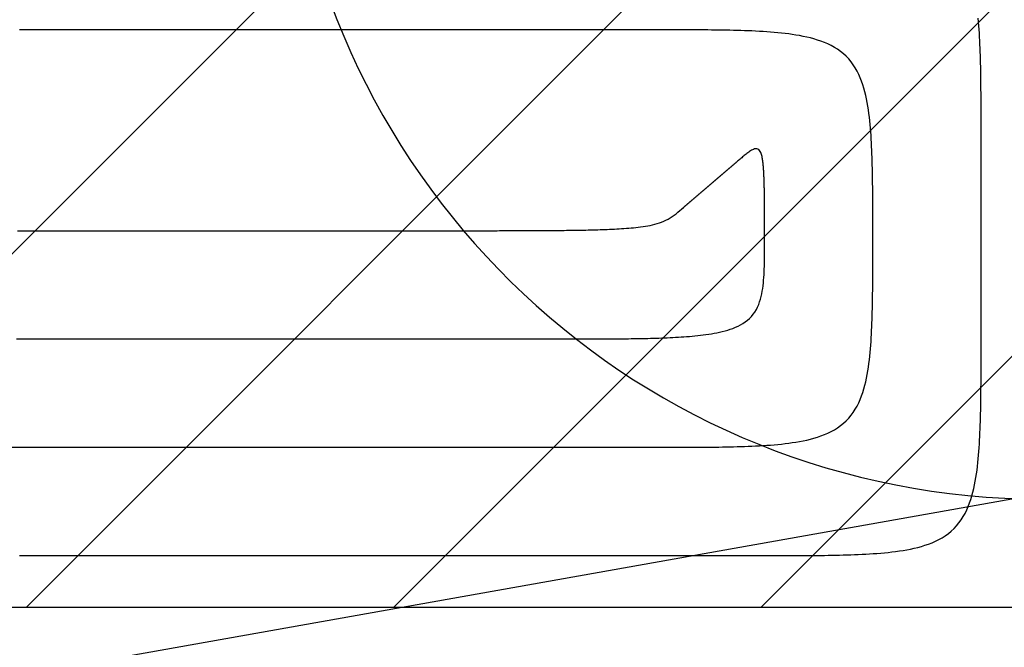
# Model space of a CAD drawing. Extents: x 997 to 109698, y 921 to 94021.
# Tile 164 of 256: x 14053 to 14963, y 19699 to 20279. Entities that reach past the tile are written whole.
import ezdxf

# ---------------------------------------------------------------- set-up
doc = ezdxf.new("R2010")
doc.units = 0
doc.header["$MEASUREMENT"] = 0
for name, color, linetype in [('12', 7, 'CONTINUOUS'), ('28', 7, 'CONTINUOUS'), ('40', 7, 'CONTINUOUS'), ('42', 7, 'CONTINUOUS')]:
    doc.layers.add(name, color=color, linetype=linetype)

msp = doc.modelspace()

# ---------------------------------------------------------------- linework, layer by layer
at = {"layer": '12', "color": 5}
for points in [[(14941.38386, 20169.298341), (14941.383981, 20172.760637), (14941.38409, 20176.222936), (14941.383806, 20179.685237), (14941.382748, 20183.147537), (14941.380533, 20186.609835), (14941.376782, 20190.072131), (14941.371112, 20193.534424), (14941.363143, 20196.996712), (14941.352494, 20200.458994), (14941.338783, 20203.921268), (14941.321629, 20207.383534), (14941.30065, 20210.84579), (14941.275466, 20214.308035), (14941.245695, 20217.770267), (14941.210926, 20221.232485), (14941.170347, 20224.694661), (14941.122866, 20228.156753), (14941.067386, 20231.618716), (14941.002809, 20235.080508), (14940.928037, 20238.542085), (14940.841971, 20242.003405), (14940.743516, 20245.464423), (14940.631572, 20248.925096), (14940.505041, 20252.385382), (14940.362827, 20255.845236), (14940.203831, 20259.304615), (14940.026733, 20262.763427), (14939.828885, 20266.221277), (14939.607153, 20269.677665), (14939.358402, 20273.132087), (14939.079496, 20276.584041), (14938.7673, 20280.033025)], [(14941.38386, 19983.838341), (14941.38386, 19985.62161), (14941.38386, 19987.40488), (14941.38386, 19989.188149), (14941.38386, 19990.971418), (14941.38386, 19992.754687), (14941.38386, 19994.537956), (14941.38386, 19996.321226), (14941.38386, 19998.104495), (14941.38386, 19999.887764), (14941.38386, 20001.671033), (14941.38386, 20003.454303), (14941.38386, 20005.237572), (14941.38386, 20007.020841), (14941.38386, 20008.80411), (14941.38386, 20010.58738), (14941.38386, 20012.370649), (14941.38386, 20014.153918), (14941.38386, 20015.937187), (14941.38386, 20017.720456), (14941.38386, 20019.503726), (14941.38386, 20021.286995), (14941.38386, 20023.070264), (14941.38386, 20024.853533), (14941.38386, 20026.636803), (14941.38386, 20028.420072), (14941.38386, 20030.203341), (14941.38386, 20031.98661), (14941.38386, 20033.769879), (14941.38386, 20035.553149), (14941.38386, 20037.336418), (14941.38386, 20039.119687), (14941.38386, 20040.902957), (14941.38386, 20042.686226), (14941.38386, 20044.469495), (14941.38386, 20046.252764), (14941.38386, 20048.036033), (14941.38386, 20049.819302), (14941.38386, 20051.602572), (14941.38386, 20053.385841), (14941.38386, 20055.169111), (14941.38386, 20056.95238), (14941.38386, 20058.735649), (14941.38386, 20060.518918), (14941.38386, 20062.302187), (14941.38386, 20064.085456), (14941.38386, 20065.868726), (14941.38386, 20067.651995), (14941.38386, 20069.435264), (14941.383861, 20071.218533), (14941.38386, 20073.001803), (14941.38386, 20074.785072), (14941.38386, 20076.568341), (14941.38386, 20078.35161), (14941.38386, 20080.13488), (14941.38386, 20081.918149), (14941.38386, 20083.701418), (14941.383861, 20085.484687), (14941.383861, 20087.267957), (14941.383861, 20089.051226), (14941.38386, 20090.834495), (14941.383861, 20092.617765), (14941.38386, 20094.401034), (14941.383861, 20096.184303), (14941.38386, 20097.967572), (14941.383861, 20099.750841), (14941.38386, 20101.53411), (14941.383861, 20103.31738), (14941.383861, 20105.100649), (14941.38386, 20106.883918), (14941.38386, 20108.667187), (14941.38386, 20110.450457), (14941.383861, 20112.233726), (14941.38386, 20114.016995), (14941.383861, 20115.800264), (14941.38386, 20117.583533), (14941.38386, 20119.366803), (14941.38386, 20121.150072), (14941.38386, 20122.933341), (14941.38386, 20124.716611), (14941.38386, 20126.49988), (14941.38386, 20128.283149), (14941.38386, 20130.066418), (14941.38386, 20131.849687), (14941.38386, 20133.632956), (14941.38386, 20135.416226), (14941.38386, 20137.199495), (14941.38386, 20138.982764), (14941.38386, 20140.766034), (14941.38386, 20142.549303), (14941.38386, 20144.332572), (14941.38386, 20146.115841), (14941.38386, 20147.89911), (14941.38386, 20149.682379), (14941.38386, 20151.465649), (14941.38386, 20153.248918), (14941.38386, 20155.032187), (14941.38386, 20156.815456), (14941.38386, 20158.598726), (14941.383861, 20160.381995), (14941.38386, 20162.165264), (14941.38386, 20163.948534), (14941.383861, 20165.731803), (14941.38386, 20167.515072), (14941.38386, 20169.298341)], [(14741.38386, 20076.568341), (14741.383863, 20077.592566), (14741.383863, 20078.61679), (14741.38385, 20079.641014), (14741.383813, 20080.665237), (14741.38374, 20081.689461), (14741.38362, 20082.713684), (14741.383443, 20083.737907), (14741.383197, 20084.76213), (14741.382872, 20085.786354), (14741.382456, 20086.810577), (14741.381937, 20087.8348), (14741.381306, 20088.859023), (14741.380551, 20089.883247), (14741.379661, 20090.907471), (14741.378625, 20091.931695), (14741.377431, 20092.955919), (14741.376069, 20093.980144), (14741.374528, 20095.004369), (14741.372796, 20096.028595), (14741.370863, 20097.052821), (14741.368718, 20098.077048), (14741.366348, 20099.101276), (14741.363743, 20100.125503), (14741.360877, 20101.149732), (14741.357706, 20102.17396), (14741.354189, 20103.198187), (14741.350284, 20104.222413), (14741.345948, 20105.246636), (14741.341139, 20106.270857), (14741.335814, 20107.295075), (14741.329931, 20108.319288), (14741.323448, 20109.343497), (14741.316322, 20110.367701), (14741.308511, 20111.391899), (14741.299973, 20112.416091), (14741.290666, 20113.440275), (14741.280546, 20114.464452), (14741.269571, 20115.48862), (14741.2577, 20116.51278), (14741.24489, 20117.536931), (14741.231098, 20118.56107), (14741.216269, 20119.585198), (14741.200316, 20120.609312), (14741.183147, 20121.633406), (14741.16467, 20122.657477), (14741.144794, 20123.681522), (14741.123427, 20124.705538), (14741.100477, 20125.729519), (14741.075853, 20126.753462), (14741.049463, 20127.777364), (14741.021215, 20128.80122), (14740.991017, 20129.825027), (14740.958779, 20130.848781), (14740.924407, 20131.872479), (14740.887811, 20132.896116), (14740.848868, 20133.919686), (14740.807142, 20134.943157), (14740.762017, 20135.966478), (14740.712876, 20136.9896), (14740.659102, 20138.012476), (14740.600075, 20139.035054), (14740.53518, 20140.057288), (14740.463798, 20141.079128), (14740.385311, 20142.100523), (14740.299101, 20143.121427), (14740.204552, 20144.141788), (14740.101006, 20145.161532), (14739.987494, 20146.180361), (14739.862896, 20147.19787), (14739.726087, 20148.213657), (14739.575948, 20149.227315), (14739.411355, 20150.23844), (14739.231186, 20151.246628), (14739.03432, 20152.251474), (14738.816277, 20153.251556), (14738.559476, 20154.241486), (14738.243141, 20155.214907), (14737.846497, 20156.165463), (14737.348765, 20157.086796), (14736.732563, 20157.960308), (14735.995788, 20158.712268), (14735.140635, 20159.253435), (14734.173882, 20159.507394), (14733.13787, 20159.497301), (14732.091569, 20159.29288), (14731.090225, 20158.96142), (14730.147174, 20158.54061), (14729.249856, 20158.049846), (14728.385324, 20157.508256), (14727.540648, 20156.934948), (14726.706208, 20156.344337), (14725.880232, 20155.739725), (14725.06208, 20155.122808), (14724.251111, 20154.495281), (14723.446684, 20153.85884), (14722.648161, 20153.215182), (14721.854881, 20152.565876), (14721.066091, 20151.911884), (14720.281008, 20151.253989), (14719.498852, 20150.592973), (14718.718841, 20149.929618), (14717.940193, 20149.264706), (14717.162127, 20148.59902), (14716.38386, 20147.933341)], [(14716.38386, 20147.933341), (14716.143476, 20147.727909), (14715.903091, 20147.522476), (14715.662706, 20147.317043), (14715.422322, 20147.111611), (14715.181937, 20146.906178), (14714.941553, 20146.700745), (14714.701168, 20146.495312), (14714.460784, 20146.28988), (14714.220399, 20146.084447), (14713.980014, 20145.879015), (14713.739629, 20145.673582), (14713.499245, 20145.468149), (14713.25886, 20145.262716), (14713.018476, 20145.057283), (14712.778091, 20144.851851), (14712.537706, 20144.646418), (14712.297322, 20144.440986), (14712.056937, 20144.235553), (14711.816553, 20144.03012), (14711.576168, 20143.824687), (14711.335783, 20143.619255), (14711.095399, 20143.413822), (14710.855014, 20143.208389), (14710.614629, 20143.002957), (14710.374245, 20142.797524), (14710.13386, 20142.592091), (14709.893476, 20142.386659), (14709.653091, 20142.181226), (14709.412707, 20141.975793), (14709.172322, 20141.770361), (14708.931937, 20141.564928), (14708.691553, 20141.359495), (14708.451168, 20141.154062), (14708.210783, 20140.948629), (14707.970399, 20140.743197), (14707.730014, 20140.537764), (14707.489629, 20140.332331), (14707.249245, 20140.126899), (14707.00886, 20139.921466), (14706.768475, 20139.716033), (14706.528091, 20139.510601), (14706.287707, 20139.305168), (14706.047322, 20139.099735), (14705.806937, 20138.894303), (14705.566553, 20138.68887), (14705.326168, 20138.483437), (14705.085783, 20138.278005), (14704.845399, 20138.072572), (14704.605014, 20137.867139), (14704.364629, 20137.661707), (14704.124245, 20137.456274), (14703.88386, 20137.250841), (14703.643476, 20137.045409), (14703.403091, 20136.839976), (14703.162706, 20136.634543), (14702.922322, 20136.42911), (14702.681937, 20136.223678), (14702.441553, 20136.018245), (14702.201168, 20135.812812), (14701.960783, 20135.60738), (14701.720399, 20135.401947), (14701.480014, 20135.196514), (14701.23963, 20134.991082), (14700.999245, 20134.785649), (14700.75886, 20134.580216), (14700.518476, 20134.374784), (14700.278091, 20134.169351), (14700.037706, 20133.963918), (14699.797322, 20133.758485), (14699.556937, 20133.553053), (14699.316553, 20133.34762), (14699.076168, 20133.142187), (14698.835784, 20132.936755), (14698.595399, 20132.731322), (14698.355014, 20132.525889), (14698.114629, 20132.320457), (14697.874245, 20132.115024), (14697.63386, 20131.909592), (14697.393476, 20131.704159), (14697.153091, 20131.498726), (14696.912706, 20131.293293), (14696.672322, 20131.08786), (14696.431937, 20130.882428), (14696.191553, 20130.676995), (14695.951168, 20130.471562), (14695.710783, 20130.26613), (14695.470399, 20130.060697), (14695.230014, 20129.855264), (14694.98963, 20129.649831), (14694.749245, 20129.444399), (14694.50886, 20129.238966), (14694.268476, 20129.033533), (14694.028091, 20128.828101), (14693.787706, 20128.622668), (14693.547322, 20128.417235), (14693.306937, 20128.211802), (14693.066553, 20128.00637), (14692.826168, 20127.800937), (14692.585783, 20127.595504), (14692.345399, 20127.390072), (14692.105014, 20127.184639), (14691.86463, 20126.979206), (14691.624245, 20126.773774), (14691.38386, 20126.568341)], [(14541.38386, 19983.838341), (14543.945014, 19983.838305), (14546.506166, 19983.838245), (14549.067317, 19983.838234), (14551.628467, 19983.838342), (14554.189616, 19983.838642), (14556.750764, 19983.839206), (14559.311912, 19983.840105), (14561.873061, 19983.841411), (14564.434208, 19983.843196), (14566.995357, 19983.845533), (14569.556506, 19983.848493), (14572.117655, 19983.852147), (14574.678806, 19983.856568), (14577.239958, 19983.861827), (14579.801111, 19983.867997), (14582.362266, 19983.875148), (14584.923423, 19983.883354), (14587.484582, 19983.892686), (14590.045744, 19983.903216), (14592.606907, 19983.915019), (14595.168071, 19983.928243), (14597.729229, 19983.943091), (14600.290377, 19983.959768), (14602.851509, 19983.97848), (14605.41262, 19983.999431), (14607.973706, 19984.022826), (14610.534761, 19984.048871), (14613.09578, 19984.077772), (14615.656759, 19984.109732), (14618.217691, 19984.144957), (14620.778572, 19984.183653), (14623.339397, 19984.226025), (14625.900161, 19984.272278), (14628.460858, 19984.322616), (14631.021485, 19984.377246), (14633.582033, 19984.436392), (14636.142476, 19984.500519), (14638.702779, 19984.570233), (14641.262902, 19984.646145), (14643.822809, 19984.728868), (14646.382461, 19984.81901), (14648.941822, 19984.917184), (14651.500852, 19985.023999), (14654.059515, 19985.140067), (14656.617773, 19985.265999), (14659.175588, 19985.402405), (14661.732922, 19985.549896), (14664.289739, 19985.709083), (14666.845957, 19985.880751), (14669.401297, 19986.066528), (14671.955415, 19986.268292), (14674.507969, 19986.487925), (14677.058616, 19986.727308), (14679.607015, 19986.98832), (14682.152822, 19987.272842), (14684.695696, 19987.582754), (14687.235294, 19987.919937), (14689.771273, 19988.286271), (14692.303046, 19988.684225), (14694.828962, 19989.118832), (14697.347075, 19989.595821), (14699.855444, 19990.120922), (14702.352124, 19990.699868), (14704.835172, 19991.338389), (14707.302645, 19992.042214), (14709.752537, 19992.817116), (14712.179159, 19993.671285), (14714.571187, 19994.616612), (14716.916818, 19995.665301), (14719.20425, 19996.829559), (14721.421679, 19998.121591), (14723.557226, 19999.553319), (14725.596709, 20001.128531), (14727.523355, 20002.841807), (14729.320245, 20004.687233), (14730.970465, 20006.658894), (14732.457611, 20008.750661), (14733.778367, 20010.950851), (14734.943255, 20013.241914), (14735.963459, 20015.606016), (14736.850164, 20018.025328), (14737.61456, 20020.482158), (14738.268066, 20022.964543), (14738.822403, 20025.468061), (14739.289312, 20027.988805), (14739.680534, 20030.522868), (14740.007811, 20033.066343), (14740.282812, 20035.615356), (14740.514188, 20038.167452), (14740.706536, 20040.722076), (14740.86417, 20043.27881), (14740.991402, 20045.837233), (14741.092547, 20048.396926), (14741.171917, 20050.957468), (14741.233825, 20053.51844), (14741.282123, 20056.079493), (14741.318837, 20058.640557), (14741.345544, 20061.201633), (14741.363818, 20063.762721), (14741.375235, 20066.323821), (14741.381372, 20068.884933), (14741.383805, 20071.446057), (14741.384109, 20074.007193), (14741.38386, 20076.568341)], [(14050.290784, 19983.838341), (14056.001168, 19983.838341), (14061.711553, 19983.83834), (14067.421938, 19983.83834), (14073.132322, 19983.838341), (14078.842707, 19983.838341), (14084.553091, 19983.838341), (14090.263476, 19983.83834), (14095.973861, 19983.83834), (14101.684245, 19983.83834), (14107.39463, 19983.838341), (14113.105014, 19983.83834), (14118.815399, 19983.838341), (14124.525784, 19983.83834), (14130.236169, 19983.838341), (14135.946553, 19983.838341), (14141.656937, 19983.83834), (14147.367322, 19983.83834), (14153.077707, 19983.83834), (14158.788092, 19983.838341), (14164.498476, 19983.838341), (14170.208861, 19983.83834), (14175.919245, 19983.83834), (14181.62963, 19983.838341), (14187.340015, 19983.838341), (14193.050399, 19983.838341), (14198.760784, 19983.838341), (14204.471168, 19983.838341), (14210.181553, 19983.838341), (14215.891938, 19983.838341), (14221.602322, 19983.838341), (14227.312707, 19983.838341), (14233.023091, 19983.838341), (14238.733476, 19983.838341), (14244.443861, 19983.838341), (14250.154245, 19983.838341), (14255.86463, 19983.838341), (14261.575014, 19983.838341), (14267.285399, 19983.838341), (14272.995783, 19983.838341), (14278.706168, 19983.838341), (14284.416553, 19983.838341), (14290.126937, 19983.838341), (14295.837322, 19983.838341), (14301.547707, 19983.838341), (14307.258091, 19983.838341), (14312.968476, 19983.838341), (14318.67886, 19983.838341), (14324.389245, 19983.838341), (14330.09963, 19983.838341), (14335.810014, 19983.838341), (14341.520399, 19983.838341), (14347.230784, 19983.838341), (14352.941168, 19983.838341), (14358.651553, 19983.838341), (14364.361937, 19983.838341), (14370.072322, 19983.838341), (14375.782707, 19983.838341), (14381.493091, 19983.838341), (14387.203476, 19983.838341), (14392.91386, 19983.838341), (14398.624245, 19983.838341), (14404.33463, 19983.838341), (14410.045014, 19983.838341), (14415.755399, 19983.838341), (14421.465784, 19983.838341), (14427.176168, 19983.838341), (14432.886553, 19983.838341), (14438.596937, 19983.838341), (14444.307322, 19983.838341), (14450.017706, 19983.838341), (14455.728091, 19983.838341), (14461.438476, 19983.838341), (14467.14886, 19983.838341), (14472.859245, 19983.838341), (14478.569629, 19983.838341), (14484.280014, 19983.838341), (14489.990399, 19983.838341), (14495.700783, 19983.838341), (14501.411168, 19983.838341), (14507.121553, 19983.838341), (14512.831937, 19983.838341), (14518.542322, 19983.838341), (14524.252706, 19983.838341), (14529.963091, 19983.838341), (14535.673476, 19983.838341), (14541.38386, 19983.838341)], [(14741.38386, 19783.838341), (14744.846157, 19783.83822), (14748.308456, 19783.838111), (14751.770756, 19783.838395), (14755.233056, 19783.839454), (14758.695354, 19783.841669), (14762.157651, 19783.84542), (14765.619943, 19783.851089), (14769.082231, 19783.859058), (14772.544513, 19783.869708), (14776.006787, 19783.883419), (14779.469053, 19783.900573), (14782.931309, 19783.921552), (14786.393554, 19783.946736), (14789.855787, 19783.976507), (14793.318004, 19784.011276), (14796.78018, 19784.051855), (14800.242272, 19784.099335), (14803.704235, 19784.154816), (14807.166027, 19784.219392), (14810.627604, 19784.294165), (14814.088924, 19784.38023), (14817.549942, 19784.478686), (14821.010615, 19784.59063), (14824.470901, 19784.71716), (14827.930755, 19784.859374), (14831.390134, 19785.01837), (14834.848946, 19785.195469), (14838.306796, 19785.393317), (14841.763184, 19785.615048), (14845.217606, 19785.8638), (14848.66956, 19786.142706), (14852.118543, 19786.454902), (14855.564054, 19786.803524), (14859.005589, 19787.191706), (14862.442645, 19787.622585), (14865.874689, 19788.099361), (14869.300058, 19788.627564), (14872.715683, 19789.215625), (14876.118407, 19789.872161), (14879.505073, 19790.605786), (14882.872521, 19791.425115), (14886.217596, 19792.338764), (14889.53714, 19793.355348), (14892.826521, 19794.483892), (14896.073307, 19795.735595), (14899.262498, 19797.122373), (14902.379088, 19798.65614), (14905.408077, 19800.348814), (14908.33446, 19802.212308), (14911.143521, 19804.256591), (14913.822716, 19806.476895), (14916.360493, 19808.861709), (14918.745306, 19811.399486), (14920.96561, 19814.07868), (14923.009894, 19816.887742), (14924.873388, 19819.814125), (14926.566061, 19822.843113), (14928.099829, 19825.959704), (14929.486607, 19829.148894), (14930.73831, 19832.39568), (14931.866854, 19835.685061), (14932.883437, 19839.004605), (14933.797086, 19842.34968), (14934.616416, 19845.717129), (14935.350041, 19849.103794), (14936.006577, 19852.506518), (14936.594638, 19855.922143), (14937.12284, 19859.347512), (14937.599617, 19862.779556), (14938.030495, 19866.216613), (14938.418678, 19869.658147), (14938.7673, 19873.103658), (14939.079496, 19876.552641), (14939.358402, 19880.004595), (14939.607153, 19883.459017), (14939.828885, 19886.915405), (14940.026733, 19890.373256), (14940.203831, 19893.832066), (14940.362827, 19897.291446), (14940.505041, 19900.751301), (14940.631571, 19904.211586), (14940.743516, 19907.672259), (14940.841971, 19911.133277), (14940.928036, 19914.594597), (14941.002809, 19918.056174), (14941.067386, 19921.517966), (14941.122866, 19924.97993), (14941.170347, 19928.442021), (14941.210926, 19931.904197), (14941.245695, 19935.366415), (14941.275466, 19938.828648), (14941.30065, 19942.290893), (14941.321628, 19945.753149), (14941.338783, 19949.215415), (14941.352494, 19952.677689), (14941.363143, 19956.13997), (14941.371112, 19959.602258), (14941.376782, 19963.064551), (14941.380533, 19966.526847), (14941.382748, 19969.989146), (14941.383806, 19973.451446), (14941.38409, 19976.913746), (14941.383981, 19980.376045), (14941.38386, 19983.838341)], [(14053.313092, 19783.838341), (14062.86963, 19783.838341), (14072.426168, 19783.838341), (14081.982707, 19783.838341), (14091.539245, 19783.838341), (14101.095784, 19783.838341), (14110.652322, 19783.838341), (14120.208861, 19783.838341), (14129.765399, 19783.838341), (14139.321937, 19783.838341), (14148.878476, 19783.838341), (14158.435014, 19783.838341), (14167.991553, 19783.838341), (14177.548091, 19783.838341), (14187.10463, 19783.838341), (14196.661168, 19783.838341), (14206.217707, 19783.838341), (14215.774245, 19783.838341), (14225.330784, 19783.838341), (14234.887322, 19783.838341), (14244.44386, 19783.838341), (14254.000399, 19783.838341), (14263.556937, 19783.838341), (14273.113476, 19783.838341), (14282.670014, 19783.838341), (14292.226553, 19783.838341), (14301.783091, 19783.838341), (14311.33963, 19783.838341), (14320.896168, 19783.838341), (14330.452707, 19783.838341), (14340.009245, 19783.838341), (14349.565783, 19783.838341), (14359.122322, 19783.838341), (14368.67886, 19783.838341), (14378.235399, 19783.838341), (14387.791937, 19783.838341), (14397.348476, 19783.838341), (14406.905014, 19783.838341), (14416.461553, 19783.838341), (14426.018091, 19783.838341), (14435.57463, 19783.838341), (14445.131168, 19783.838341), (14454.687707, 19783.838341), (14464.244245, 19783.838341), (14473.800784, 19783.838341), (14483.357322, 19783.838341), (14492.91386, 19783.838341), (14502.470399, 19783.838341), (14512.026937, 19783.838341), (14521.583476, 19783.838341), (14531.140014, 19783.838341), (14540.696553, 19783.838341), (14550.253091, 19783.838341), (14559.80963, 19783.838341), (14569.366168, 19783.838341), (14578.922707, 19783.838341), (14588.479245, 19783.838341), (14598.035784, 19783.838341), (14607.592322, 19783.838341), (14617.14886, 19783.838341), (14626.705399, 19783.838341), (14636.261937, 19783.838341), (14645.818476, 19783.838341), (14655.375014, 19783.838341), (14664.931553, 19783.838341), (14674.488091, 19783.838341), (14684.04463, 19783.838341), (14693.601168, 19783.838341), (14703.157706, 19783.838341), (14712.714245, 19783.838341), (14722.270783, 19783.838341), (14731.827322, 19783.838341), (14741.38386, 19783.838341)]]:
    msp.add_lwpolyline(points, dxfattribs=at)
at = {"layer": '12', "color": 6}
for points in [[(14641.38386, 20269.298341), (14635.673476, 20269.298341), (14629.963091, 20269.298341), (14624.252706, 20269.298341), (14618.542322, 20269.298341), (14612.831937, 20269.298342), (14607.121553, 20269.298341), (14601.411168, 20269.298341), (14595.700783, 20269.298341), (14589.990399, 20269.298341), (14584.280014, 20269.298341), (14578.569629, 20269.298341), (14572.859245, 20269.298341), (14567.14886, 20269.298342), (14561.438476, 20269.298341), (14555.728091, 20269.298342), (14550.017706, 20269.298342), (14544.307322, 20269.298341), (14538.596937, 20269.298342), (14532.886553, 20269.298341), (14527.176168, 20269.298341), (14521.465783, 20269.298341), (14515.755399, 20269.298341), (14510.045014, 20269.298341), (14504.33463, 20269.298341), (14498.624245, 20269.298341), (14492.91386, 20269.298341), (14487.203476, 20269.298341), (14481.493091, 20269.298341), (14475.782707, 20269.298341), (14470.072322, 20269.298341), (14464.361937, 20269.298341), (14458.651553, 20269.298341), (14452.941168, 20269.298342), (14447.230783, 20269.298341), (14441.520399, 20269.298342), (14435.810014, 20269.298341), (14430.09963, 20269.298341), (14424.389245, 20269.298341), (14418.67886, 20269.298341), (14412.968476, 20269.298341), (14407.258091, 20269.298341), (14401.547707, 20269.298341), (14395.837322, 20269.298341), (14390.126938, 20269.298342), (14384.416553, 20269.298341), (14378.706168, 20269.298341), (14372.995784, 20269.298341), (14367.285399, 20269.298341), (14361.575014, 20269.298341), (14355.86463, 20269.298341), (14350.154245, 20269.298341), (14344.443861, 20269.298342), (14338.733476, 20269.298341), (14333.023091, 20269.298341), (14327.312707, 20269.298341), (14321.602322, 20269.298341), (14315.891938, 20269.298341), (14310.181553, 20269.298341), (14304.471168, 20269.298341), (14298.760784, 20269.298341), (14293.050399, 20269.298342), (14287.340014, 20269.298341), (14281.62963, 20269.298341), (14275.919245, 20269.298341), (14270.208861, 20269.298341), (14264.498476, 20269.298342), (14258.788091, 20269.298341), (14253.077707, 20269.298341), (14247.367322, 20269.298341), (14241.656938, 20269.298342), (14235.946553, 20269.298342), (14230.236168, 20269.298341), (14224.525784, 20269.298342), (14218.815399, 20269.298342), (14213.105015, 20269.298342), (14207.39463, 20269.298342), (14201.684246, 20269.298342), (14195.973861, 20269.298342), (14190.263476, 20269.298341), (14184.553091, 20269.298341), (14178.842707, 20269.298341), (14173.132322, 20269.298341), (14167.421938, 20269.298341), (14161.711553, 20269.298341), (14156.001169, 20269.298341), (14150.290784, 20269.298342), (14144.580399, 20269.298341), (14138.870015, 20269.298341), (14133.15963, 20269.298341), (14127.449245, 20269.298341), (14121.738861, 20269.298341), (14116.028476, 20269.298342), (14110.318091, 20269.298341), (14104.607707, 20269.298341), (14098.897322, 20269.298341), (14093.186938, 20269.298341), (14087.476553, 20269.298341), (14081.766168, 20269.298341), (14076.055784, 20269.298341), (14070.345399, 20269.298341), (14064.635014, 20269.298341), (14058.92463, 20269.298341), (14053.214245, 20269.298342)], [(14841.38386, 20076.568341), (14841.383984, 20079.967801), (14841.384087, 20083.367262), (14841.383765, 20086.766724), (14841.382617, 20090.166184), (14841.380239, 20093.565644), (14841.376228, 20096.9651), (14841.370181, 20100.364553), (14841.361696, 20103.764001), (14841.350369, 20107.163444), (14841.335798, 20110.56288), (14841.317578, 20113.962307), (14841.295309, 20117.361727), (14841.268586, 20120.761137), (14841.237007, 20124.160536), (14841.200076, 20127.559918), (14841.156799, 20130.959245), (14841.106013, 20134.358466), (14841.046557, 20137.757534), (14840.977269, 20141.156399), (14840.896986, 20144.555013), (14840.804546, 20147.953327), (14840.698786, 20151.351292), (14840.578546, 20154.748858), (14840.442662, 20158.145978), (14840.289973, 20161.542602), (14840.1193, 20164.938678), (14839.928645, 20168.333963), (14839.714803, 20171.727935), (14839.474471, 20175.120051), (14839.204348, 20178.509766), (14838.901133, 20181.896537), (14838.561525, 20185.279819), (14838.18222, 20188.659068), (14837.759918, 20192.033741), (14837.291317, 20195.403293), (14836.771948, 20198.766581), (14836.193576, 20202.120528), (14835.54721, 20205.461669), (14834.823858, 20208.786538), (14834.014528, 20212.091671), (14833.110229, 20215.373601), (14832.101969, 20218.628863), (14830.980637, 20221.853332), (14829.735847, 20225.035825), (14828.356438, 20228.160886), (14826.831241, 20231.212996), (14825.149084, 20234.17664), (14823.298798, 20237.036299), (14821.270284, 20239.776711), (14819.06692, 20242.385811), (14816.70127, 20244.853713), (14814.186078, 20247.170576), (14811.534085, 20249.326555), (14808.758035, 20251.311809), (14805.870903, 20253.120846), (14802.886447, 20254.762732), (14799.818589, 20256.249573), (14796.681249, 20257.593477), (14793.488349, 20258.806552), (14790.25381, 20259.900902), (14786.990312, 20260.888174), (14783.703275, 20261.777303), (14780.395478, 20262.576242), (14777.069698, 20263.292942), (14773.728711, 20263.935354), (14770.375295, 20264.511428), (14767.012226, 20265.029117), (14763.642275, 20265.496359), (14760.267495, 20265.919529), (14756.888505, 20266.301873), (14753.505753, 20266.646263), (14750.119685, 20266.955571), (14746.730748, 20267.232672), (14743.33939, 20267.480437), (14739.946057, 20267.70174), (14736.551198, 20267.899452), (14733.155259, 20268.076447), (14729.758672, 20268.235525), (14726.361644, 20268.378465), (14722.964216, 20268.506285), (14719.566425, 20268.619985), (14716.168309, 20268.720566), (14712.769905, 20268.809029), (14709.37125, 20268.886371), (14705.97238, 20268.953597), (14702.573334, 20269.011704), (14699.174147, 20269.061694), (14695.774858, 20269.104566), (14692.375503, 20269.141321), (14688.976118, 20269.172932), (14685.576719, 20269.200011), (14682.177308, 20269.222909), (14678.777885, 20269.241975), (14675.378452, 20269.257558), (14671.97901, 20269.270005), (14668.579561, 20269.279665), (14665.180106, 20269.286884), (14661.780646, 20269.292012), (14658.381183, 20269.295396), (14654.981717, 20269.297384), (14651.582251, 20269.298325), (14648.182785, 20269.298566), (14644.783321, 20269.298455), (14641.38386, 20269.298341)], [(14666.38386, 20105.203341), (14666.624245, 20105.408774), (14666.86463, 20105.614207), (14667.105014, 20105.819639), (14667.345399, 20106.025072), (14667.585783, 20106.230504), (14667.826168, 20106.435937), (14668.066553, 20106.64137), (14668.306937, 20106.846803), (14668.547322, 20107.052236), (14668.787707, 20107.257668), (14669.028091, 20107.463101), (14669.268476, 20107.668534), (14669.50886, 20107.873966), (14669.749245, 20108.079399), (14669.989629, 20108.284831), (14670.230014, 20108.490264), (14670.470399, 20108.695697), (14670.710783, 20108.90113), (14670.951168, 20109.106562), (14671.191553, 20109.311995), (14671.431937, 20109.517428), (14671.672322, 20109.72286), (14671.912706, 20109.928293), (14672.153091, 20110.133726), (14672.393476, 20110.339158), (14672.63386, 20110.544591), (14672.874245, 20110.750024), (14673.114629, 20110.955457), (14673.355014, 20111.160889), (14673.595399, 20111.366322), (14673.835784, 20111.571755), (14674.076168, 20111.777187), (14674.316553, 20111.98262), (14674.556937, 20112.188053), (14674.797322, 20112.393485), (14675.037707, 20112.598918), (14675.278091, 20112.804351), (14675.518476, 20113.009783), (14675.758861, 20113.215216), (14675.999245, 20113.420649), (14676.23963, 20113.626081), (14676.480014, 20113.831514), (14676.720399, 20114.036947), (14676.960784, 20114.24238), (14677.201168, 20114.447812), (14677.441553, 20114.653245), (14677.681937, 20114.858678), (14677.922322, 20115.06411), (14678.162706, 20115.269543), (14678.403091, 20115.474976), (14678.643476, 20115.680408), (14678.88386, 20115.885841), (14679.124245, 20116.091274), (14679.36463, 20116.296706), (14679.605014, 20116.502139), (14679.845399, 20116.707572), (14680.085783, 20116.913005), (14680.326168, 20117.118437), (14680.566553, 20117.32387), (14680.806937, 20117.529303), (14681.047322, 20117.734736), (14681.287706, 20117.940168), (14681.528091, 20118.145601), (14681.768476, 20118.351034), (14682.00886, 20118.556466), (14682.249245, 20118.761899), (14682.48963, 20118.967331), (14682.730014, 20119.172764), (14682.970399, 20119.378197), (14683.210783, 20119.58363), (14683.451168, 20119.789062), (14683.691553, 20119.994495), (14683.931937, 20120.199928), (14684.172322, 20120.40536), (14684.412707, 20120.610793), (14684.653091, 20120.816226), (14684.893476, 20121.021659), (14685.13386, 20121.227091), (14685.374245, 20121.432524), (14685.614629, 20121.637956), (14685.855014, 20121.843389), (14686.095399, 20122.048822), (14686.335783, 20122.254255), (14686.576168, 20122.459687), (14686.816553, 20122.66512), (14687.056937, 20122.870553), (14687.297322, 20123.075985), (14687.537706, 20123.281418), (14687.778091, 20123.486851), (14688.018476, 20123.692283), (14688.25886, 20123.897716), (14688.499245, 20124.103149), (14688.739629, 20124.308581), (14688.980014, 20124.514014), (14689.220399, 20124.719447), (14689.460783, 20124.92488), (14689.701168, 20125.130312), (14689.941552, 20125.335745), (14690.181937, 20125.541178), (14690.422322, 20125.746611), (14690.662706, 20125.952043), (14690.903091, 20126.157476), (14691.143475, 20126.362909), (14691.38386, 20126.568341)], [(14441.38386, 20083.838341), (14443.593739, 20083.838334), (14445.803617, 20083.838322), (14448.013496, 20083.838315), (14450.223374, 20083.838323), (14452.433253, 20083.838357), (14454.643131, 20083.838428), (14456.85301, 20083.838547), (14459.062888, 20083.838723), (14461.272766, 20083.838968), (14463.482645, 20083.839292), (14465.692523, 20083.839705), (14467.902401, 20083.84022), (14470.11228, 20083.840845), (14472.322158, 20083.841592), (14474.532036, 20083.842472), (14476.741915, 20083.843494), (14478.951793, 20083.84467), (14481.161671, 20083.84601), (14483.37155, 20083.847525), (14485.581428, 20083.849225), (14487.791306, 20083.851122), (14490.001185, 20083.853225), (14492.211063, 20083.855546), (14494.420941, 20083.858104), (14496.630819, 20083.86093), (14498.840697, 20083.864052), (14501.050574, 20083.8675), (14503.26045, 20083.871305), (14505.470326, 20083.875496), (14507.680201, 20083.880103), (14509.890075, 20083.885155), (14512.099947, 20083.890682), (14514.309818, 20083.896716), (14516.519688, 20083.903283), (14518.729556, 20083.910416), (14520.939422, 20083.918143), (14523.149287, 20083.926494), (14525.359149, 20083.935499), (14527.569009, 20083.945188), (14529.778866, 20083.955591), (14531.988722, 20083.966737), (14534.198574, 20083.978665), (14536.408422, 20083.99145), (14538.618265, 20084.005179), (14540.828102, 20084.019936), (14543.03793, 20084.035805), (14545.247749, 20084.052873), (14547.457557, 20084.071222), (14549.667353, 20084.090939), (14551.877135, 20084.112108), (14554.086903, 20084.134815), (14556.296654, 20084.159144), (14558.506388, 20084.185181), (14560.716103, 20084.213009), (14562.925798, 20084.242715), (14565.135471, 20084.274382), (14567.345119, 20084.308131), (14569.554734, 20084.344187), (14571.764307, 20084.382796), (14573.973826, 20084.424206), (14576.183284, 20084.468664), (14578.392671, 20084.516416), (14580.601976, 20084.567709), (14582.811191, 20084.622791), (14585.020306, 20084.681907), (14587.22931, 20084.745305), (14589.438196, 20084.813232), (14591.646952, 20084.885936), (14593.855554, 20084.963828), (14596.063946, 20085.047612), (14598.272071, 20085.138027), (14600.479871, 20085.23581), (14602.687288, 20085.341697), (14604.894264, 20085.456425), (14607.100742, 20085.580734), (14609.306664, 20085.715357), (14611.511971, 20085.861035), (14613.716544, 20086.018829), (14615.920078, 20086.19075), (14618.122237, 20086.378977), (14620.322684, 20086.585692), (14622.521083, 20086.813075), (14624.717096, 20087.063305), (14626.910389, 20087.338566), (14629.100312, 20087.641865), (14631.285338, 20087.978566), (14633.463783, 20088.354445), (14635.633964, 20088.77528), (14637.794197, 20089.246849), (14639.942416, 20089.775233), (14642.073794, 20090.368705), (14644.18229, 20091.036504), (14646.261861, 20091.78787), (14648.306477, 20092.631501), (14650.310299, 20093.569827), (14652.267609, 20094.601256), (14654.172699, 20095.724119), (14656.023231, 20096.933208), (14657.825322, 20098.214434), (14659.586392, 20099.552337), (14661.313983, 20100.931797), (14663.01668, 20102.340598), (14664.703598, 20103.768017), (14666.38386, 20105.203341)], [(14051.291169, 20083.838341), (14055.078476, 20083.838341), (14058.865784, 20083.838341), (14062.653092, 20083.838341), (14066.440399, 20083.838341), (14070.227707, 20083.838341), (14074.015015, 20083.838341), (14077.802322, 20083.838341), (14081.58963, 20083.838341), (14085.376938, 20083.838341), (14089.164246, 20083.838341), (14092.951553, 20083.838341), (14096.738861, 20083.838341), (14100.526169, 20083.838341), (14104.313476, 20083.838341), (14108.100784, 20083.838341), (14111.888092, 20083.838341), (14115.675399, 20083.838341), (14119.462707, 20083.838341), (14123.250015, 20083.838341), (14127.037322, 20083.838341), (14130.82463, 20083.838341), (14134.611938, 20083.838341), (14138.399245, 20083.838341), (14142.186553, 20083.838341), (14145.973861, 20083.838341), (14149.761168, 20083.838341), (14153.548476, 20083.838341), (14157.335784, 20083.838341), (14161.123091, 20083.838341), (14164.910399, 20083.838341), (14168.697707, 20083.838341), (14172.485015, 20083.838341), (14176.272322, 20083.838341), (14180.05963, 20083.838341), (14183.846938, 20083.838341), (14187.634245, 20083.838341), (14191.421553, 20083.838341), (14195.208861, 20083.838341), (14198.996168, 20083.838341), (14202.783476, 20083.838341), (14206.570784, 20083.838341), (14210.358091, 20083.838341), (14214.145399, 20083.838341), (14217.932707, 20083.838341), (14221.720014, 20083.838341), (14225.507322, 20083.838341), (14229.29463, 20083.838341), (14233.081938, 20083.838341), (14236.869245, 20083.838341), (14240.656553, 20083.838341), (14244.443861, 20083.838341), (14248.231168, 20083.838341), (14252.018476, 20083.838341), (14255.805784, 20083.838341), (14259.593091, 20083.838341), (14263.380399, 20083.838341), (14267.167707, 20083.838341), (14270.955014, 20083.838341), (14274.742322, 20083.838341), (14278.52963, 20083.838341), (14282.316937, 20083.838341), (14286.104245, 20083.838341), (14289.891553, 20083.838341), (14293.678861, 20083.838341), (14297.466168, 20083.838341), (14301.253476, 20083.838341), (14305.040783, 20083.838341), (14308.828091, 20083.838341), (14312.615399, 20083.838341), (14316.402707, 20083.838341), (14320.190014, 20083.838341), (14323.977322, 20083.838341), (14327.76463, 20083.838341), (14331.551937, 20083.838341), (14335.339245, 20083.838341), (14339.126553, 20083.838341), (14342.91386, 20083.838341), (14346.701168, 20083.838341), (14350.488476, 20083.838341), (14354.275784, 20083.838341), (14358.063091, 20083.838341), (14361.850399, 20083.838341), (14365.637706, 20083.838341), (14369.425014, 20083.838341), (14373.212322, 20083.838341), (14376.99963, 20083.838341), (14380.786938, 20083.838341), (14384.574245, 20083.838341), (14388.361553, 20083.838341), (14392.148861, 20083.838341), (14395.936168, 20083.838341), (14399.723476, 20083.838341), (14403.510784, 20083.838341), (14407.298091, 20083.838341), (14411.085399, 20083.838341), (14414.872707, 20083.838341), (14418.660014, 20083.838341), (14422.447322, 20083.838341), (14426.234629, 20083.838341), (14430.021937, 20083.838341), (14433.809245, 20083.838341), (14437.596553, 20083.838341), (14441.38386, 20083.838341)], [(14641.38386, 19883.838341), (14644.783321, 19883.838227), (14648.182785, 19883.838116), (14651.582251, 19883.838357), (14654.981717, 19883.839298), (14658.381183, 19883.841286), (14661.780646, 19883.844671), (14665.180106, 19883.849798), (14668.579561, 19883.857017), (14671.97901, 19883.866677), (14675.378452, 19883.879124), (14678.777885, 19883.894707), (14682.177308, 19883.913773), (14685.576719, 19883.936671), (14688.976119, 19883.96375), (14692.375503, 19883.995361), (14695.774858, 19884.032117), (14699.174147, 19884.074989), (14702.573334, 19884.124978), (14705.97238, 19884.183085), (14709.37125, 19884.25031), (14712.769905, 19884.327654), (14716.16831, 19884.416116), (14719.566426, 19884.516697), (14722.964216, 19884.630397), (14726.361644, 19884.758217), (14729.758672, 19884.901157), (14733.155259, 19885.060236), (14736.551198, 19885.23723), (14739.946057, 19885.434943), (14743.33939, 19885.656245), (14746.730748, 19885.90401), (14750.119685, 19886.181111), (14753.505753, 19886.49042), (14756.888506, 19886.83481), (14760.267495, 19887.217153), (14763.642275, 19887.640324), (14767.012226, 19888.107565), (14770.375295, 19888.625254), (14773.728711, 19889.201329), (14777.069698, 19889.84374), (14780.395478, 19890.56044), (14783.703275, 19891.359379), (14786.990313, 19892.248508), (14790.25381, 19893.23578), (14793.488349, 19894.330131), (14796.68125, 19895.543205), (14799.818589, 19896.887109), (14802.886447, 19898.373951), (14805.870903, 19900.015836), (14808.758035, 19901.824874), (14811.534085, 19903.810128), (14814.186078, 19905.966107), (14816.70127, 19908.282969), (14819.06692, 19910.750872), (14821.270284, 19913.359972), (14823.298798, 19916.100383), (14825.149084, 19918.960042), (14826.831241, 19921.923686), (14828.356438, 19924.975797), (14829.735847, 19928.100857), (14830.980637, 19931.28335), (14832.101969, 19934.50782), (14833.110229, 19937.763082), (14834.014528, 19941.045012), (14834.823858, 19944.350144), (14835.54721, 19947.675013), (14836.193576, 19951.016154), (14836.771948, 19954.370102), (14837.291318, 19957.733389), (14837.759918, 19961.102941), (14838.18222, 19964.477614), (14838.561525, 19967.856864), (14838.901134, 19971.240146), (14839.204348, 19974.626916), (14839.474471, 19978.016632), (14839.714803, 19981.408747), (14839.928645, 19984.802719), (14840.1193, 19988.198004), (14840.289973, 19991.59408), (14840.442662, 19994.990704), (14840.578546, 19998.387824), (14840.698787, 20001.78539), (14840.804546, 20005.183355), (14840.896986, 20008.581669), (14840.977269, 20011.980283), (14841.046558, 20015.379149), (14841.106013, 20018.778217), (14841.156799, 20022.177438), (14841.200076, 20025.576764), (14841.237007, 20028.976146), (14841.268586, 20032.375545), (14841.295309, 20035.774955), (14841.317578, 20039.174375), (14841.335797, 20042.573803), (14841.350369, 20045.973239), (14841.361696, 20049.372682), (14841.370181, 20052.772129), (14841.376228, 20056.171582), (14841.380239, 20059.571039), (14841.382617, 20062.970498), (14841.383765, 20066.369959), (14841.384087, 20069.76942), (14841.383984, 20073.168881), (14841.38386, 20076.568341)], [(14045.973861, 19883.838341), (14053.607322, 19883.838341), (14061.240784, 19883.838341), (14068.874245, 19883.838341), (14076.507707, 19883.838341), (14084.141168, 19883.838341), (14091.77463, 19883.838341), (14099.408091, 19883.838341), (14107.041553, 19883.838341), (14114.675014, 19883.838341), (14122.308476, 19883.838341), (14129.941937, 19883.838341), (14137.575399, 19883.838341), (14145.208861, 19883.838341), (14152.842322, 19883.838341), (14160.475784, 19883.838341), (14168.109245, 19883.838341), (14175.742707, 19883.838341), (14183.376168, 19883.838341), (14191.00963, 19883.838341), (14198.643091, 19883.838341), (14206.276553, 19883.838341), (14213.910014, 19883.838341), (14221.543476, 19883.838341), (14229.176937, 19883.838341), (14236.810399, 19883.838341), (14244.44386, 19883.838341), (14252.077322, 19883.838341), (14259.710783, 19883.838341), (14267.344245, 19883.838341), (14274.977707, 19883.838341), (14282.611168, 19883.838341), (14290.24463, 19883.838341), (14297.878091, 19883.838341), (14305.511553, 19883.838341), (14313.145014, 19883.838341), (14320.778476, 19883.838341), (14328.411937, 19883.838341), (14336.045399, 19883.838341), (14343.67886, 19883.838341), (14351.312322, 19883.838341), (14358.945783, 19883.83834), (14366.579245, 19883.838341), (14374.212706, 19883.838341), (14381.846168, 19883.838341), (14389.47963, 19883.838341), (14397.113091, 19883.838341), (14404.746553, 19883.838341), (14412.380014, 19883.838341), (14420.013476, 19883.838341), (14427.646937, 19883.838341), (14435.280399, 19883.838341), (14442.91386, 19883.838341), (14450.547322, 19883.838341), (14458.180784, 19883.838341), (14465.814245, 19883.838341), (14473.447706, 19883.838341), (14481.081168, 19883.838341), (14488.71463, 19883.838341), (14496.348091, 19883.838341), (14503.981553, 19883.838341), (14511.615014, 19883.838341), (14519.248476, 19883.838341), (14526.881937, 19883.838341), (14534.515399, 19883.838341), (14542.14886, 19883.838341), (14549.782322, 19883.83834), (14557.415783, 19883.838341), (14565.049245, 19883.838341), (14572.682706, 19883.838341), (14580.316168, 19883.838341), (14587.94963, 19883.838341), (14595.583091, 19883.838341), (14603.216553, 19883.838341), (14610.850014, 19883.838341), (14618.483476, 19883.838341), (14626.116937, 19883.838341), (14633.750399, 19883.838341), (14641.38386, 19883.838341)]]:
    msp.add_lwpolyline(points, dxfattribs=at)
at = {"layer": '28', "color": 2}
for p, q in [((13719.834665, 19736.034763), (14619.834665, 20636.034763)), ((14059.24592, 19736.034763), (14959.24592, 20636.034763)), ((14398.657175, 19736.034763), (15298.657175, 20636.034763)), ((14738.06843, 19736.034763), (15638.06843, 20636.034763))]:
    msp.add_line(p, q, dxfattribs=at)
at = {"layer": '40', "color": 8, "linetype": 'Continuous'}
msp.add_line((14997.601607, 19736.034763), (13497.601607, 19736.034763), dxfattribs=at)
msp.add_arc((14997.601607, 20536.034763), 700, 183.640732, 270, dxfattribs=at)
at = {"layer": '42', "color": 117}
msp.add_line((12347.636205, 19370.953237), (15447.636205, 19920.953237), dxfattribs=at)

doc.saveas('drawing.dxf')
